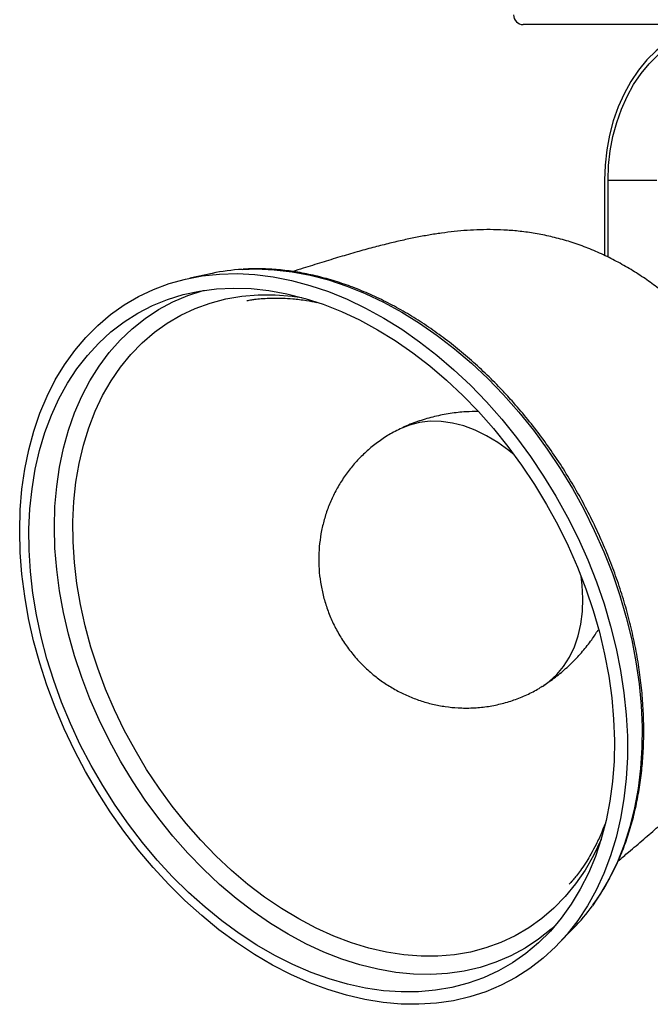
# Model space of a CAD drawing. Header units: millimetres. Extents: x 73 to 180, y 34 to 171.
# Tile 24 of 59: x 73 to 99, y 109 to 150. Entities that reach past the tile are written whole.
import ezdxf

# ---------------------------------------------------------------- set-up
doc = ezdxf.new("R2010")
doc.units = ezdxf.units.MM

msp = doc.modelspace()

# ---------------------------------------------------------------- linework, layer by layer
at = {"color": 7, "linetype": 'Continuous', "lineweight": 25}
for p, q in [((103.433, 149.6319), (93.833, 149.6319)), ((97.1695, 143.2319), (97.1695, 140.1425)), ((97.3186, 140.0703), (97.3186, 143.2319)), ((97.3186, 143.2319), (99.3178, 143.2319)), ((81.0518, 139.4052), (80.1284, 139.2115)), ((88.8392, 133.051), (88.7746, 133.0205)), ((94.6172, 122.4337), (94.6774, 122.4721)), ((95.2452, 111.8179), (95.9013, 112.4959))]:
    msp.add_line(p, q, dxfattribs=at)
at = {"color": 7, "linetype": 'Continuous', "lineweight": 25, "flags": 128}
for points in [[(101.9413, 149.6319), (101.4736, 149.601), (101.0104, 149.5089), (100.5561, 149.3563), (100.1152, 149.1447), (99.6919, 148.8762), (99.2902, 148.5533), (98.9141, 148.1791), (98.5671, 147.7573), (98.2527, 147.292), (97.9737, 146.7875), (97.7329, 146.2488), (97.5327, 145.681), (97.375, 145.0897), (97.2612, 144.4804), (97.1925, 143.8592), (97.1695, 143.2319)], [(97.3186, 143.2319), (97.3409, 143.8396), (97.4074, 144.4414), (97.5177, 145.0316), (97.6705, 145.6045), (97.8645, 146.1545), (98.0977, 146.6764), (98.3679, 147.1651), (98.6726, 147.6159), (99.0087, 148.0245), (99.3731, 148.387), (99.7622, 148.6998), (100.1723, 148.9599), (100.5994, 149.1649), (101.0395, 149.3127), (101.4882, 149.402), (101.9413, 149.4319)], [(92.3166, 134.1269), (92.9469, 133.4123), (93.55, 132.6641), (94.1236, 131.8852), (94.6656, 131.0783), (95.174, 130.2465), (95.6469, 129.3928), (96.0825, 128.5205), (96.4792, 127.6328), (96.8356, 126.733), (97.1503, 125.8245), (97.4222, 124.9106), (97.6502, 123.9947), (97.8334, 123.0802), (97.9713, 122.1706), (98.0633, 121.2692), (98.109, 120.3793), (98.1083, 119.5044), (98.0611, 118.6475), (97.9678, 117.812), (97.8285, 117.001), (97.6438, 116.2174), (97.4145, 115.4641), (97.1413, 114.744), (96.8253, 114.0598), (96.4677, 113.4139), (96.0697, 112.8089), (95.6329, 112.2469), (95.1589, 111.73), (94.6494, 111.2602), (94.1064, 110.8392), (93.5319, 110.4685), (92.9279, 110.1497), (92.2968, 109.8837), (91.641, 109.6717), (90.9627, 109.5144), (90.2646, 109.4124), (89.5493, 109.366), (88.8194, 109.3756), (88.0776, 109.4409), (87.3267, 109.5618), (86.5696, 109.7379), (85.8089, 109.9684), (85.0475, 110.2525), (84.2884, 110.5892), (83.5342, 110.9771), (82.7878, 111.415), (82.052, 111.901), (81.3295, 112.4335), (80.623, 113.0105), (79.9351, 113.6297), (79.2684, 114.2889), (78.6254, 114.9857), (78.0084, 115.7174), (77.4198, 116.4813), (76.8617, 117.2746), (76.3363, 118.0943), (75.8454, 118.9374), (75.3909, 119.8008), (74.9746, 120.6812), (74.5978, 121.5754), (74.2621, 122.48), (73.9687, 123.3916), (73.7187, 124.307), (73.5129, 125.2226), (73.3523, 126.135), (73.2373, 127.041), (73.1685, 127.937), (73.146, 128.8198), (73.1699, 129.6861), (73.2402, 130.5327), (73.3566, 131.3564), (73.5186, 132.1541), (73.7257, 132.9229), (73.9771, 133.6599), (74.2718, 134.3624), (74.6088, 135.0277), (74.9868, 135.6534), (75.4043, 136.2372), (75.86, 136.7769), (76.3519, 137.2705), (76.8784, 137.7161), (77.4374, 138.1121), (78.027, 138.4571), (78.6448, 138.7496), (79.2885, 138.9887), (79.9559, 139.1735), (80.6444, 139.3032), (81.3514, 139.3774), (82.0744, 139.3958), (82.8106, 139.3583), (83.5572, 139.2652), (84.3116, 139.1166), (85.0709, 138.9132), (85.8323, 138.6558), (86.5929, 138.3453), (87.3499, 137.9828), (88.1005, 137.5697), (88.842, 137.1075), (89.5715, 136.598), (90.2863, 136.043), (90.9838, 135.4447), (91.6614, 134.8052), (92.3166, 134.1269)], [(91.9928, 133.7261), (92.6118, 133.0238), (93.2034, 132.2878), (93.7654, 131.5211), (94.2957, 130.7266), (94.7921, 129.9074), (95.2528, 129.0667), (95.6759, 128.2076), (96.0599, 127.3336), (96.4032, 126.4479), (96.7045, 125.5541), (96.9627, 124.6556), (97.1767, 123.7558), (97.3458, 122.8583), (97.4692, 121.9665), (97.5465, 121.0839), (97.5774, 120.2139), (97.5618, 119.3598), (97.4998, 118.525), (97.3915, 117.7126), (97.2374, 116.9259), (97.038, 116.1678), (96.7943, 115.4414), (96.507, 114.7493), (96.1774, 114.0944), (95.8067, 113.4791), (95.3962, 112.9058), (94.9477, 112.3767), (94.4629, 111.8938), (93.9435, 111.4591), (93.3917, 111.0743), (92.8096, 110.7407), (92.1994, 110.4598), (91.5635, 110.2325), (90.9043, 110.0598), (90.2244, 109.9423), (89.5264, 109.8805), (88.8131, 109.8747), (88.0871, 109.9248), (87.3513, 110.0306), (86.6086, 110.1918), (85.8617, 110.4077), (85.1137, 110.6775), (84.3674, 111.0002), (83.6256, 111.3744), (82.8913, 111.7988), (82.1673, 112.2717), (81.4564, 112.7913), (80.7613, 113.3555), (80.0847, 113.9622), (79.4293, 114.6091), (78.7976, 115.2936), (78.1921, 116.013), (77.615, 116.7647), (77.0686, 117.5457), (76.555, 118.3529), (76.0762, 119.1833), (75.6341, 120.0337), (75.2303, 120.9006), (74.8665, 121.7809), (74.544, 122.6711), (74.2642, 123.5677), (74.0279, 124.4672), (73.8363, 125.3663), (73.69, 126.2614), (73.5896, 127.149), (73.5354, 128.0258), (73.5278, 128.8882), (73.5666, 129.7331), (73.6518, 130.5571), (73.7831, 131.357), (73.9599, 132.1298), (74.1815, 132.8724), (74.4472, 133.582), (74.7558, 134.2558), (75.1061, 134.8912), (75.4969, 135.4859), (75.9266, 136.0373), (76.3935, 136.5435), (76.8958, 137.0025), (77.4316, 137.4125), (77.9989, 137.7719), (78.5953, 138.0793), (79.2187, 138.3335), (79.8666, 138.5336), (80.5364, 138.6788), (81.2257, 138.7684), (81.9317, 138.8023), (82.6517, 138.7802), (83.383, 138.7021), (84.1226, 138.5686), (84.8677, 138.3799), (85.6155, 138.1369), (86.3631, 137.8406), (87.1075, 137.492), (87.8459, 137.0924), (88.5754, 136.6436), (89.2932, 136.1471), (89.9965, 135.6049), (90.6827, 135.0192), (91.349, 134.3921), (91.9928, 133.7261)], [(95.1351, 112.5869), (94.986, 112.4537), (94.4617, 112.0367), (93.9055, 111.67), (93.3196, 111.355), (92.7064, 111.0931), (92.0681, 110.8853), (91.4074, 110.7323), (90.7268, 110.6349), (90.0291, 110.5933), (89.3169, 110.6077), (88.5932, 110.6782), (87.8607, 110.8043), (87.1223, 110.9856), (86.381, 111.2215), (85.6397, 111.5108), (84.9014, 111.8526), (84.1688, 112.2455), (83.445, 112.6879), (82.7327, 113.178), (82.0348, 113.714), (81.3541, 114.2937), (80.6932, 114.9149), (80.0547, 115.575), (79.4412, 116.2715), (78.855, 117.0016), (78.2985, 117.7625), (77.774, 118.5511), (77.2833, 119.3643), (76.8286, 120.199), (76.4116, 121.0518), (76.0339, 121.9194), (75.697, 122.7983), (75.4022, 123.685), (75.1508, 124.5762), (74.9437, 125.4682), (74.7817, 126.3575), (74.6655, 127.2406), (74.5955, 128.1141), (74.5719, 128.9745), (74.595, 129.8183), (74.6646, 130.6424), (74.7804, 131.4433), (74.942, 132.218), (75.1487, 132.9634), (75.3998, 133.6766), (75.6941, 134.3546), (76.0306, 134.995), (76.408, 135.5951), (76.8247, 136.1525), (77.2791, 136.6651), (77.7694, 137.1309), (78.2937, 137.5479), (78.8498, 137.9146), (79.4357, 138.2296), (80.049, 138.4915), (80.6873, 138.6993), (80.7203, 138.7084)], [(97.029, 116.1379), (97.0268, 116.1326), (96.7201, 115.4867), (96.372, 114.8797), (95.9839, 114.3139), (95.5574, 113.7918), (95.0943, 113.3155), (94.5963, 112.8869), (94.0657, 112.5078), (93.5045, 112.1798), (92.9152, 111.9043), (92.3, 111.6822), (91.6615, 111.5146), (91.0024, 111.4022), (90.3254, 111.3454), (89.6332, 111.3444), (88.9287, 111.3993), (88.2148, 111.5098), (87.4943, 111.6755), (86.7704, 111.8956), (86.0459, 112.1694), (85.3239, 112.4956), (84.6072, 112.8729), (83.8989, 113.2997), (83.2018, 113.7744), (82.5188, 114.295), (81.8528, 114.8593), (81.2064, 115.4649), (80.5824, 116.1095), (79.9832, 116.7904), (79.4113, 117.5047), (78.8692, 118.2496), (78.359, 119.0219), (77.8827, 119.8186), (77.4425, 120.6362), (77.04, 121.4716), (76.677, 122.3211), (76.3549, 123.1814), (76.075, 124.0489), (75.8386, 124.9201), (75.6465, 125.7913), (75.4996, 126.659), (75.3984, 127.5196), (75.3435, 128.3696), (75.3349, 129.2055), (75.3728, 130.0238), (75.4569, 130.8212), (75.587, 131.5945), (75.7625, 132.3404), (75.9827, 133.0558), (76.2467, 133.7379), (76.5534, 134.3838), (76.9015, 134.9909), (77.2896, 135.5566), (77.7161, 136.0787), (78.1792, 136.555), (78.6772, 136.9836), (79.2078, 137.3627), (79.769, 137.6907), (80.3583, 137.9663), (80.9735, 138.1883), (81.612, 138.3559), (82.2711, 138.4683), (82.9481, 138.5251), (83.6403, 138.5261), (84.3448, 138.4712), (84.7343, 138.4176)]]:
    msp.add_lwpolyline(points, dxfattribs=at)
at = {"color": 1, "linetype": 'Continuous', "lineweight": 25, "flags": 128}
for points in [[(82.283, 139.57), (82.865, 139.5869), (83.5937, 139.5571), (84.3332, 139.4715), (85.0808, 139.3303), (85.8336, 139.1341), (86.5888, 138.8837), (87.3434, 138.58), (88.0947, 138.2242), (88.8398, 137.8176), (89.5758, 137.3617), (90.3001, 136.8583), (91.0097, 136.3094), (91.702, 135.7168), (92.3745, 135.0831), (93.0245, 134.4104)], [(93.0245, 134.4104), (93.6496, 133.7014), (94.2474, 132.9588), (94.8156, 132.1854), (95.3521, 131.3841), (95.8549, 130.558), (96.3221, 129.7101), (96.7518, 128.8438), (97.1424, 127.9622), (97.4926, 127.0688), (97.8008, 126.167), (98.066, 125.26), (98.2872, 124.3515), (98.4635, 123.4448), (98.5943, 122.5434), (98.679, 121.6507), (98.7174, 120.77), (98.7092, 119.9048), (98.6546, 119.0583), (98.5536, 118.2337), (98.4068, 117.4341), (98.2147, 116.6627), (97.978, 115.9222), (97.6975, 115.2155), (97.3744, 114.5453), (97.0099, 113.9142), (96.6738, 113.4174)], [(93.4586, 131.9485), (93.2368, 132.1314), (92.789, 132.4567), (92.3291, 132.7343), (91.8615, 132.9613), (91.3909, 133.1356), (90.9221, 133.2554), (90.4596, 133.3195), (90.008, 133.3273), (89.5719, 133.2788), (89.1555, 133.1742), (88.8392, 133.051)], [(94.6774, 122.4721), (94.895, 122.6291), (95.2112, 122.9176), (95.4911, 123.2531), (95.732, 123.6324), (95.9315, 124.0516), (96.0875, 124.5067), (96.1985, 124.9929), (96.2634, 125.5057), (96.2816, 126.0397), (96.2529, 126.5898), (96.2071, 126.9679)]]:
    msp.add_lwpolyline(points, dxfattribs=at)
at = {"color": 7, "linetype": 'Continuous', "lineweight": 25}
for centre, radius, start, end in [((93.833, 150.0319), 0.4, 180, 270), ((82.8018, 131.0113), 8.5744, 93.4693, 101.7768), ((89.7416, 118.4439), 8.5628, 316.00198, 324.0549)]:
    msp.add_arc(centre, radius, start, end, dxfattribs=at)
for points, knots in [([(97.7305, 115.257), (97.8733, 115.3779), (98.2139, 115.6663), (98.7637, 116.1348), (99.3518, 116.6446), (99.9008, 117.1323), (100.4057, 117.5952), (100.8683, 118.0351), (101.2934, 118.4568), (101.6866, 118.8657), (102.0535, 119.2678), (102.4109, 119.683), (102.7613, 120.1187), (103.1054, 120.5827), (103.4325, 121.0661), (103.7443, 121.5778), (104.0412, 122.1278), (104.3222, 122.7283), (104.5716, 123.3625), (104.7841, 124.0252), (104.9549, 124.7036), (105.0849, 125.4081), (105.171, 126.1291), (105.2126, 126.859), (105.2105, 127.5924), (105.166, 128.3256), (105.0809, 129.0556), (104.957, 129.7791), (104.7965, 130.492), (104.603, 131.1875), (104.3839, 131.8504), (104.1571, 132.4454), (103.9391, 132.9567), (103.6786, 133.5167), (103.3523, 134.1477), (103.0151, 134.7229), (102.7097, 135.2024), (102.4359, 135.6067), (102.0924, 136.0758), (101.7135, 136.5533), (101.2973, 137.0352), (100.8482, 137.5115), (100.3687, 137.9754), (99.8612, 138.4216), (99.3275, 138.8455), (98.7696, 139.2433), (98.1892, 139.6116), (97.588, 139.9474), (96.9687, 140.2474), (96.3348, 140.5086), (95.6921, 140.7283), (95.0482, 140.9046), (94.412, 141.0376), (93.7922, 141.1292), (93.1944, 141.1837), (92.6197, 141.2064), (92.0656, 141.2023), (91.5264, 141.1752), (90.996, 141.1279), (90.4683, 141.0623), (89.9371, 140.979), (89.3957, 140.8784), (88.8362, 140.7595), (88.251, 140.6211), (87.6327, 140.4616), (86.9749, 140.2797), (86.2741, 140.0747), (85.5356, 139.8495), (84.8888, 139.6468), (84.5035, 139.5251), (84.3627, 139.4806)], [0, 0, 0, 0, 0.016658, 0.0397509, 0.061072, 0.0803896, 0.0977058, 0.1132572, 0.1273422, 0.1402621, 0.1523047, 0.1637415, 0.1760316, 0.1881306, 0.2003551, 0.2129419, 0.2262263, 0.2405326, 0.2561444, 0.2712364, 0.2869964, 0.3031553, 0.3194891, 0.335852, 0.3521476, 0.3683489, 0.3844367, 0.4003899, 0.4161716, 0.4317025, 0.4467858, 0.4608075, 0.472249, 0.482079, 0.4999703, 0.5172062, 0.5242814, 0.536011, 0.5481954, 0.5612696, 0.5749153, 0.5890069, 0.6034453, 0.6181609, 0.6331024, 0.6482297, 0.6635076, 0.6788998, 0.69436, 0.7097952, 0.7250805, 0.7400377, 0.754456, 0.7681575, 0.7810728, 0.7932654, 0.8049004, 0.8161982, 0.8274032, 0.8387456, 0.8504193, 0.8626861, 0.8758131, 0.8900764, 0.9057598, 0.9231403, 0.9424472, 0.9637576, 0.9867645, 1, 1, 1, 1]), ([(93.1416, 134.4166), (93.0344, 134.5311), (92.7247, 134.8621), (92.1955, 135.3839), (91.5492, 135.9687), (90.8849, 136.5155), (90.205, 137.0229), (89.5116, 137.489), (88.8072, 137.9122), (88.0941, 138.2909), (87.3746, 138.6237), (86.6512, 138.9095), (85.9265, 139.147), (85.2028, 139.3355), (84.483, 139.4738), (83.7691, 139.5632), (83.0656, 139.5965), (82.5835, 139.5987), (82.3406, 139.5754), (82.3244, 139.5738)], [0, 0, 0, 0, 0.0339906, 0.0981576, 0.1623458, 0.2265476, 0.2907617, 0.3549855, 0.4192142, 0.4834396, 0.547652, 0.6118392, 0.6759862, 0.7400753, 0.8040867, 0.8679993, 0.931793, 0.9954498, 1, 1, 1, 1]), ([(82.482, 138.2875), (82.4856, 138.2883), (82.4932, 138.2901), (82.5667, 138.3047), (82.6824, 138.3242), (82.8774, 138.351), (83.1517, 138.3777), (83.5147, 138.3948), (83.9268, 138.3918), (84.4032, 138.3611), (84.8788, 138.3062), (85.2125, 138.2403), (85.3558, 138.2119)], [0, 0, 0, 0, 0.0538396, 0.1146121, 0.1796563, 0.2516694, 0.3529101, 0.4711582, 0.6030593, 0.7263447, 0.882488, 1, 1, 1, 1]), ([(96.6971, 113.4512), (96.8048, 113.6025), (97.0449, 113.9397), (97.3741, 114.5067), (97.6916, 115.142), (97.9697, 115.8113), (98.2088, 116.5109), (98.4076, 117.2389), (98.5655, 117.9926), (98.6819, 118.7693), (98.7565, 119.5665), (98.7889, 120.3812), (98.7792, 121.2107), (98.7275, 122.0521), (98.6339, 122.9026), (98.4989, 123.7593), (98.323, 124.6192), (98.1069, 125.4795), (97.8512, 126.3374), (97.5569, 127.1899), (97.2251, 128.0343), (96.8567, 128.8677), (96.4532, 129.6874), (96.0158, 130.4907), (95.546, 131.2748), (95.0454, 132.0371), (94.5156, 132.7753), (93.9581, 133.4863), (93.4955, 134.0291), (93.2184, 134.3325), (93.1416, 134.4166)], [0, 0, 0, 0, 0.0295946, 0.0659979, 0.1024841, 0.1390486, 0.1756836, 0.2123789, 0.2491238, 0.2859073, 0.3227196, 0.3595521, 0.3963975, 0.43325, 0.470105, 0.5069589, 0.5438098, 0.5806569, 0.6174999, 0.6543388, 0.6911744, 0.7280075, 0.7648392, 0.8016707, 0.8385034, 0.8753382, 0.9121765, 0.9490194, 0.9858683, 1, 1, 1, 1]), ([(91.9945, 133.7241), (91.8221, 133.7239), (91.4323, 133.7234), (90.828, 133.6533), (90.1886, 133.5294), (89.5675, 133.3456), (89.1174, 133.1832), (88.8831, 133.0675), (88.8413, 133.0468)], [0, 0, 0, 0, 0.159287, 0.3603216, 0.5604193, 0.7593764, 0.9570344, 1, 1, 1, 1]), ([(88.7774, 133.0144), (88.6834, 132.9699), (88.4206, 132.8454), (88.0183, 132.5892), (87.6466, 132.3129), (87.4403, 132.1296), (87.3724, 132.0693)], [0, 0, 0, 0, 0.1834677, 0.513045, 0.839739, 1, 1, 1, 1]), ([(87.3724, 132.0693), (87.2394, 131.9413), (86.9756, 131.6873), (86.6286, 131.2641), (86.3221, 130.8179), (86.0595, 130.3479), (85.841, 129.8587), (85.6678, 129.3539), (85.5404, 128.837), (85.4592, 128.3111), (85.4245, 127.7795), (85.4367, 127.245), (85.4962, 126.7105), (85.6035, 126.1788), (85.7593, 125.653), (85.9641, 125.1365), (86.2186, 124.6333), (86.523, 124.148), (86.877, 123.6861), (87.279, 123.2538), (87.7097, 122.8725), (88.1588, 122.5439), (88.6169, 122.2672), (89.0966, 122.0324), (89.5944, 121.8413), (90.1064, 121.6952), (90.6289, 121.5953), (91.1775, 121.5403), (91.7472, 121.537), (92.331, 121.5915), (92.9016, 121.7023), (93.4539, 121.8656), (93.9806, 122.0828), (94.3685, 122.2752), (94.57, 122.4088), (94.6147, 122.4385)], [0, 0, 0, 0, 0.0310773, 0.061641, 0.0920016, 0.1221819, 0.1522124, 0.1821289, 0.2119735, 0.2417955, 0.2716527, 0.301611, 0.3317442, 0.3621309, 0.3928515, 0.4239813, 0.4555834, 0.4876991, 0.5203333, 0.5534519, 0.5869807, 0.6170627, 0.6470754, 0.6770255, 0.7069246, 0.7367845, 0.7666155, 0.7964267, 0.8295346, 0.8624426, 0.8950367, 0.9273143, 0.9592822, 0.9909508, 1, 1, 1, 1]), ([(94.6745, 122.478), (94.7515, 122.5266), (95.0048, 122.6867), (95.4016, 123.0025), (95.8604, 123.4182), (96.2755, 123.868), (96.6303, 124.3128), (96.8263, 124.6194), (96.914, 124.7565)], [0, 0, 0, 0, 0.0846715, 0.2786076, 0.4705915, 0.6604854, 0.8481369, 1, 1, 1, 1]), ([(97.183, 116.7626), (97.1417, 116.6548), (97.0327, 116.3703), (96.8414, 115.9612), (96.6299, 115.5629), (96.4296, 115.2282), (96.2397, 114.9432), (96.0625, 114.7033), (95.9186, 114.5246), (95.8169, 114.4074), (95.7533, 114.3378), (95.719, 114.3025), (95.7207, 114.3043), (95.7213, 114.3048)], [0, 0, 0, 0, 0.0930788, 0.2459006, 0.3746456, 0.4781349, 0.5981681, 0.6948463, 0.7828626, 0.8522168, 0.9102233, 0.9702145, 1, 1, 1, 1])]:
    msp.add_open_spline(points, degree=3, knots=knots, dxfattribs=at)

doc.saveas('drawing.dxf')
